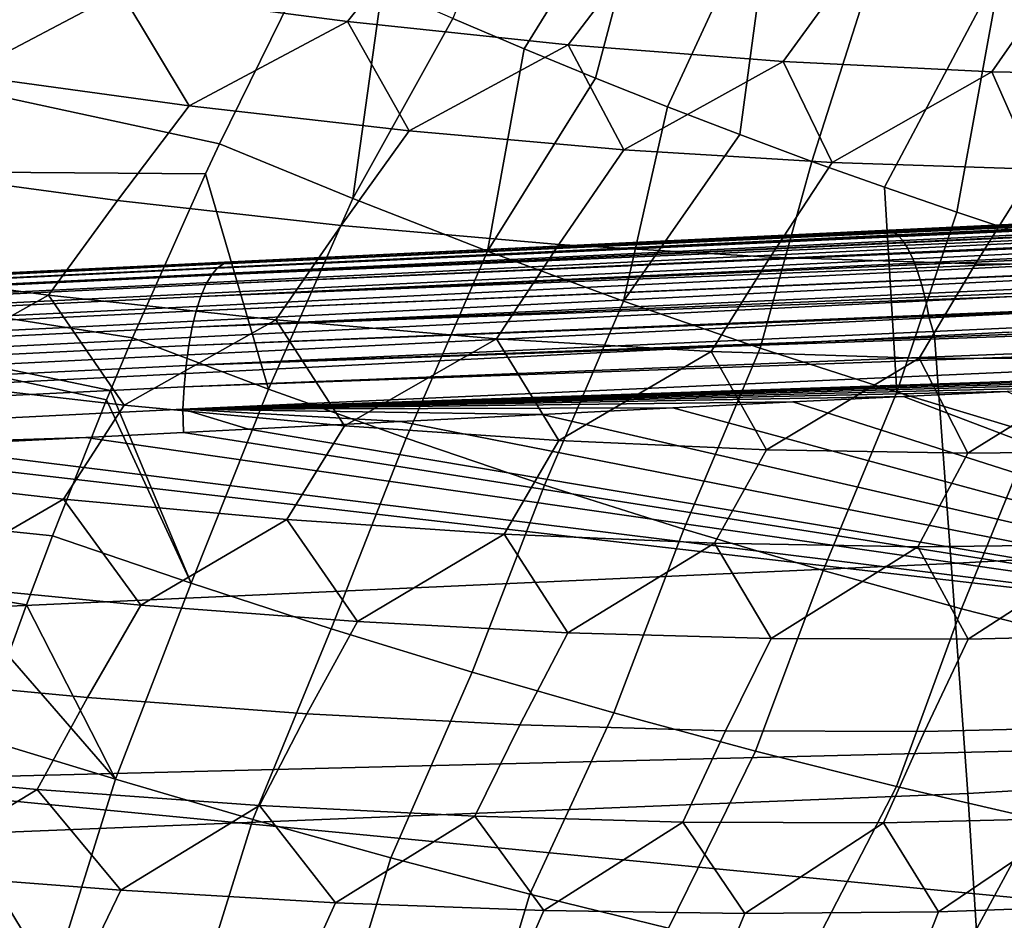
# Model space of a CAD drawing. Header units: metres. Extents: x -167 to 28, y -27 to 27.
# Tile 144 of 256: x -39.21 to -34.63, y 7.13 to 11.32. Entities that reach past the tile are written whole.
import ezdxf

# ---------------------------------------------------------------- set-up
doc = ezdxf.new("R2010")
doc.units = ezdxf.units.M
doc.layers.add('solid_12_065_021_XXX', color=7, linetype='CONTINUOUS')

msp = doc.modelspace()

# ---------------------------------------------------------------- linework, layer by layer
at = {"layer": 'solid_12_065_021_XXX'}
for points in [[(-36.224358, 12.222409, 95.550209), (-36.743267, 12.462655, 95.561455), (-37.197613, 11.324276, 96.016335), (-36.866627, 11.183908, 96.002258)], [(-36.224358, 12.222409, 95.550209), (-36.866627, 11.183908, 96.002258), (-36.533813, 11.047229, 95.999672)], [(-35.701, 11.992413, 95.567719), (-36.224358, 12.222409, 95.550209), (-36.533813, 11.047229, 95.999672), (-36.199558, 10.914392, 96.008591)], [(-35.701, 11.992413, 95.567719), (-36.199558, 10.914392, 96.008591), (-35.864243, 10.785553, 96.028999)], [(-35.174713, 11.773333, 95.613953), (-35.701, 11.992413, 95.567719), (-35.864243, 10.785553, 96.028999), (-35.528255, 10.660859, 96.060875)], [(-38.369724, 11.887866, 66.767876), (-37.334969, 11.750786, 65.591431), (-37.687622, 11.310728, 65.4319), (-38.740158, 11.448311, 66.621773)], [(-43.261021, 11.821063, 97.427368), (-43.825459, 10.644078, 97.886276), (-38.347416, 10.602297, 96.477692), (-38.282242, 10.741867, 96.425194)], [(-37.85252, 11.6157, 96.07933), (-43.261021, 11.821063, 97.427368), (-38.282242, 10.741867, 96.425194)], [(-34.647034, 11.565809, 95.688759), (-35.174713, 11.773333, 95.613953), (-35.528255, 10.660859, 96.060875), (-35.191982, 10.540454, 96.104187)], [(-37.334969, 11.750786, 65.591431), (-36.325401, 11.643451, 64.390282), (-36.66143, 11.202982, 64.216225), (-37.687622, 11.310728, 65.4319)], [(-36.325401, 11.643451, 64.390282), (-35.341885, 11.565953, 63.165451), (-35.662487, 11.12517, 62.975815), (-36.66143, 11.202982, 64.216225)], [(-39.818104, 11.615609, 67.78479), (-38.740158, 11.448311, 66.621773), (-39.472065, 11.062576, 66.890793)], [(-37.52639, 11.468167, 96.041901), (-37.85252, 11.6157, 96.07933), (-38.282242, 10.741867, 96.425194), (-37.662197, 10.487553, 96.352226)], [(-35.341885, 11.565953, 63.165451), (-34.385269, 11.518359, 61.917999), (-34.691681, 11.077358, 61.711773), (-35.662487, 11.12517, 62.975815)], [(-34.647034, 11.565809, 95.688759), (-35.191982, 10.540454, 96.104187), (-34.855812, 10.424477, 96.158875)], [(-34.119492, 11.370445, 95.791939), (-34.647034, 11.565809, 95.688759), (-34.855812, 10.424477, 96.158875), (-34.52013, 10.313061, 96.224884)], [(-34.385269, 11.518359, 61.917999), (-33.456379, 11.50071, 60.648994), (-33.749866, 11.059591, 60.425217), (-34.691681, 11.077358, 61.711773)], [(-38.740158, 11.448311, 66.621773), (-38.423244, 10.918385, 65.732033), (-39.472065, 11.062576, 66.890793)], [(-38.740158, 11.448311, 66.621773), (-37.687622, 11.310728, 65.4319), (-38.423244, 10.918385, 65.732033)], [(-37.197613, 11.324276, 96.016335), (-37.52639, 11.468167, 96.041901), (-37.662197, 10.487553, 96.352226)], [(-37.687622, 11.310728, 65.4319), (-37.400051, 10.802324, 64.547493), (-38.423244, 10.918385, 65.732033)], [(-37.687622, 11.310728, 65.4319), (-36.66143, 11.202982, 64.216225), (-37.400051, 10.802324, 64.547493)], [(-36.866627, 11.183908, 96.002258), (-37.197613, 11.324276, 96.016335), (-37.662197, 10.487553, 96.352226), (-37.03577, 10.243099, 96.321014)], [(-36.66143, 11.202982, 64.216225), (-36.403351, 10.714496, 63.338196), (-37.400051, 10.802324, 64.547493)], [(-36.533813, 11.047229, 95.999672), (-36.866627, 11.183908, 96.002258), (-37.03577, 10.243099, 96.321014)], [(-36.66143, 11.202982, 64.216225), (-35.662487, 11.12517, 62.975815), (-36.403351, 10.714496, 63.338196)], [(-35.662487, 11.12517, 62.975815), (-35.434006, 10.654974, 62.105167), (-36.403351, 10.714496, 63.338196)], [(-35.662487, 11.12517, 62.975815), (-34.691681, 11.077358, 61.711773), (-35.434006, 10.654974, 62.105167)], [(-34.691681, 11.077358, 61.711773), (-34.492847, 10.62381, 60.849472), (-35.434006, 10.654974, 62.105167)], [(-34.691681, 11.077358, 61.711773), (-33.749866, 11.059591, 60.425217), (-34.492847, 10.62381, 60.849472)], [(-39.472065, 11.062576, 66.890793), (-38.423244, 10.918385, 65.732033), (-38.756382, 10.478404, 65.593231), (-39.82254, 10.622444, 66.763817)], [(-36.199558, 10.914392, 96.008591), (-36.533813, 11.047229, 95.999672), (-37.03577, 10.243099, 96.321014), (-36.403965, 10.010987, 96.330383)], [(-38.423244, 10.918385, 65.732033), (-37.400051, 10.802324, 64.547493), (-37.716953, 10.362449, 64.395798), (-38.756382, 10.478404, 65.593231)], [(-35.864243, 10.785553, 96.028999), (-36.199558, 10.914392, 96.008591), (-36.403965, 10.010987, 96.330383)], [(-37.400051, 10.802324, 64.547493), (-36.403351, 10.714496, 63.338196), (-36.705162, 10.274679, 63.172569), (-37.716953, 10.362449, 64.395798)], [(-35.528255, 10.660859, 96.060875), (-35.864243, 10.785553, 96.028999), (-36.403965, 10.010987, 96.330383), (-35.769329, 9.792152, 96.38028)], [(-37.662197, 10.487553, 96.352226), (-38.282242, 10.741867, 96.425194), (-38.347416, 10.602297, 96.477692), (-38.053463, 9.602579, 96.665833)], [(-36.403351, 10.714496, 63.338196), (-35.434006, 10.654974, 62.105167), (-35.721905, 10.215175, 61.924625), (-36.705162, 10.274679, 63.172569)], [(-43.825459, 10.644078, 97.886276), (-44.3232, 9.465906, 98.292809), (-39.058495, 8.919677, 97.051956), (-38.806774, 9.553087, 96.848381)], [(-38.788887, 9.596367, 96.833923), (-43.825459, 10.644078, 97.886276), (-38.806774, 9.553087, 96.848381)], [(-38.686455, 9.840017, 96.751183), (-38.347416, 10.602297, 96.477692), (-43.825459, 10.644078, 97.886276)], [(-38.788887, 9.596367, 96.833923), (-38.686455, 9.840017, 96.751183), (-43.825459, 10.644078, 97.886276)], [(-39.82254, 10.622444, 66.763817), (-38.756382, 10.478404, 65.593231), (-39.076187, 10.03904, 65.462051), (-40.159489, 10.18257, 66.644051)], [(-35.191982, 10.540454, 96.104187), (-35.528255, 10.660859, 96.060875), (-35.769329, 9.792152, 96.38028), (-35.134422, 9.587478, 96.470512)], [(-35.434006, 10.654974, 62.105167), (-34.492847, 10.62381, 60.849472), (-34.768044, 10.183987, 60.653057), (-35.721905, 10.215175, 61.924625)], [(-28.700253, 10.646637, 156.963043), (-28.66161, 10.654028, 156.858704), (-34.904724, 10.353139, 158.56723), (-35.155415, 10.335357, 158.731781)], [(-35.155415, 10.335357, 158.731781), (-35.130718, 10.319556, 158.819321), (-28.675856, 10.631326, 157.049301), (-28.700253, 10.646637, 156.963043)], [(-35.130718, 10.319556, 158.819321), (-35.106224, 10.292713, 158.90419), (-28.651646, 10.60529, 157.132996), (-28.675856, 10.631326, 157.049301)], [(-34.404488, 10.377332, 155.102585), (-34.886459, 10.354103, 155.233856), (-34.904724, 10.353139, 158.56723), (-28.66161, 10.654028, 156.858704)], [(-34.492847, 10.62381, 60.849472), (-33.580677, 10.62103, 59.572182), (-33.844421, 10.181143, 59.358986), (-34.768044, 10.183987, 60.653057)], [(-38.053463, 9.602579, 96.665833), (-38.347416, 10.602297, 96.477692), (-38.686455, 9.840017, 96.751183)], [(-35.106224, 10.292713, 158.90419), (-35.082298, 10.255234, 158.985092), (-28.627974, 10.568913, 157.212921), (-28.651646, 10.60529, 157.132996)], [(-34.855812, 10.424477, 96.158875), (-35.191982, 10.540454, 96.104187), (-35.134422, 9.587478, 96.470512)], [(-35.082298, 10.255234, 158.985092), (-35.059303, 10.207685, 159.060822), (-28.60519, 10.522729, 157.287872), (-28.627974, 10.568913, 157.212921)], [(-38.263603, 10.185012, 156.046356), (-31.720301, 10.486164, 154.160004), (-31.730062, 10.476863, 154.122421), (-38.292217, 10.164721, 155.939499)], [(-31.699894, 10.500312, 154.237595), (-38.263603, 10.185012, 156.046356), (-38.228085, 10.193052, 156.152954), (-31.682066, 10.507191, 154.304398)], [(-38.263603, 10.185012, 156.046356), (-31.699894, 10.500312, 154.237595), (-31.701414, 10.499495, 154.231857)], [(-38.263603, 10.185012, 156.046356), (-31.701414, 10.499495, 154.231857), (-31.720301, 10.486164, 154.160004)], [(-31.682066, 10.507191, 154.304398), (-38.228085, 10.193052, 156.152954), (-34.404488, 10.377332, 155.102585)], [(-37.03577, 10.243099, 96.321014), (-37.662197, 10.487553, 96.352226), (-38.053463, 9.602579, 96.665833), (-37.414833, 9.373445, 96.623688)], [(-35.059303, 10.207685, 159.060822), (-35.03759, 10.15079, 159.130203), (-28.58363, 10.467418, 157.35675), (-28.60519, 10.522729, 157.287872)], [(-38.756382, 10.478404, 65.593231), (-37.716953, 10.362449, 64.395798), (-38.020725, 9.923478, 64.252121), (-39.076187, 10.03904, 65.462051)], [(-38.292217, 10.164721, 155.939499), (-31.738617, 10.467276, 154.089249), (-31.75626, 10.442938, 154.02002), (-38.319469, 10.13215, 155.835342)], [(-38.319469, 10.13215, 155.835342), (-31.75626, 10.442938, 154.02002), (-31.758614, 10.439195, 154.010696)], [(-38.319469, 10.13215, 155.835342), (-31.758614, 10.439195, 154.010696), (-31.77313, 10.413287, 153.952698)], [(-38.292217, 10.164721, 155.939499), (-31.730062, 10.476863, 154.122421), (-31.738617, 10.467276, 154.089249)], [(-35.03759, 10.15079, 159.130203), (-35.01749, 10.085409, 159.1922), (-28.56361, 10.40379, 157.418564), (-28.58363, 10.467418, 157.35675)], [(-38.319469, 10.13215, 155.835342), (-31.77313, 10.413287, 153.952698), (-31.78513, 10.387867, 153.904037), (-38.345024, 10.087712, 155.735229)], [(-38.345024, 10.087712, 155.735229), (-31.78513, 10.387867, 153.904037), (-31.789133, 10.378495, 153.88765)], [(-34.52013, 10.313061, 96.224884), (-34.855812, 10.424477, 96.158875), (-35.134422, 9.587478, 96.470512), (-34.501804, 9.397789, 96.600716)], [(-35.01749, 10.085409, 159.1922), (-34.999302, 10.012533, 159.24588), (-28.545425, 10.332785, 157.472397), (-28.56361, 10.40379, 157.418564)], [(-38.345024, 10.087712, 155.735229), (-31.789133, 10.378495, 153.88765), (-31.804174, 10.338758, 153.825272), (-38.368553, 10.03197, 155.640411)], [(-34.404488, 10.377332, 155.102585), (-38.228085, 10.193052, 156.152954), (-37.931923, 10.207326, 156.071121)], [(-37.716953, 10.362449, 64.395798), (-36.705162, 10.274679, 63.172569), (-36.994061, 9.835987, 63.015354), (-38.020725, 9.923478, 64.252121)], [(-37.931923, 10.207326, 156.071121), (-34.886459, 10.354103, 155.233856), (-34.404488, 10.377332, 155.102585)], [(-34.886459, 10.354103, 155.233856), (-37.931923, 10.207326, 156.071121), (-37.225838, 10.241356, 155.876038)], [(-34.886459, 10.354103, 155.233856), (-37.225838, 10.241356, 155.876038), (-36.568241, 10.273048, 155.694565)], [(-36.568241, 10.273048, 155.694565), (-35.401119, 10.329299, 155.374176), (-34.886459, 10.354103, 155.233856)], [(-35.959774, 10.302374, 155.527161), (-35.171593, 10.340278, 158.640152), (-34.904724, 10.353139, 158.56723), (-35.401119, 10.329299, 155.374176)], [(-34.886459, 10.354103, 155.233856), (-35.401119, 10.329299, 155.374176), (-34.904724, 10.353139, 158.56723)], [(-35.155415, 10.335357, 158.731781), (-34.904724, 10.353139, 158.56723), (-35.171593, 10.340278, 158.640152)], [(-35.155415, 10.335357, 158.731781), (-35.171593, 10.340278, 158.640152), (-41.574249, 10.031699, 160.39061), (-41.611668, 10.024072, 160.496841)], [(-41.611668, 10.024072, 160.496841), (-41.586601, 10.007805, 160.585739), (-35.130718, 10.319556, 158.819321), (-35.155415, 10.335357, 158.731781)], [(-41.586601, 10.007805, 160.585739), (-41.561752, 9.980151, 160.671844), (-35.106224, 10.292713, 158.90419), (-35.130718, 10.319556, 158.819321)], [(-40.366089, 10.090011, 156.744385), (-41.299603, 10.045019, 157.003281), (-41.574249, 10.031699, 160.39061), (-35.171593, 10.340278, 158.640152)], [(-39.497093, 10.131892, 156.503784), (-40.366089, 10.090011, 156.744385), (-35.171593, 10.340278, 158.640152)], [(-38.687511, 10.17091, 156.279922), (-39.497093, 10.131892, 156.503784), (-35.171593, 10.340278, 158.640152)], [(-38.228085, 10.193052, 156.152954), (-38.687511, 10.17091, 156.279922), (-35.171593, 10.340278, 158.640152)], [(-38.368553, 10.03197, 155.640411), (-31.804174, 10.338758, 153.825272), (-31.809223, 10.323635, 153.804016)], [(-38.368553, 10.03197, 155.640411), (-31.809223, 10.323635, 153.804016), (-31.818169, 10.294302, 153.7659)], [(-37.931923, 10.207326, 156.071121), (-38.228085, 10.193052, 156.152954), (-35.171593, 10.340278, 158.640152)], [(-37.225838, 10.241356, 155.876038), (-37.931923, 10.207326, 156.071121), (-35.171593, 10.340278, 158.640152)], [(-36.568241, 10.273048, 155.694565), (-37.225838, 10.241356, 155.876038), (-35.171593, 10.340278, 158.640152)], [(-35.959774, 10.302374, 155.527161), (-36.568241, 10.273048, 155.694565), (-35.171593, 10.340278, 158.640152)], [(-35.401119, 10.329299, 155.374176), (-36.568241, 10.273048, 155.694565), (-35.959774, 10.302374, 155.527161)], [(-34.999302, 10.012533, 159.24588), (-34.983303, 9.933267, 159.290421), (-28.529341, 10.255445, 157.517441), (-28.545425, 10.332785, 157.472397)], [(-41.561752, 9.980151, 160.671844), (-41.537506, 9.941542, 160.753799), (-35.082298, 10.255234, 158.985092), (-35.106224, 10.292713, 158.90419)], [(-41.537506, 9.941542, 160.753799), (-41.514244, 9.892581, 160.830338), (-35.059303, 10.207685, 159.060822), (-35.082298, 10.255234, 158.985092)], [(-38.368553, 10.03197, 155.640411), (-31.818169, 10.294302, 153.7659), (-31.830538, 10.247445, 153.712082), (-38.389755, 9.965628, 155.552094)], [(-36.705162, 10.274679, 63.172569), (-35.721905, 10.215175, 61.924625), (-35.997116, 9.776648, 61.752872), (-36.994061, 9.835987, 63.015354)], [(-34.983303, 9.933267, 159.290421), (-34.958435, 9.849294, 159.322067), (-34.613289, 9.86663, 159.227432), (-28.529341, 10.255445, 157.517441)], [(-41.514244, 9.892581, 160.830338), (-41.492329, 9.834035, 160.900253), (-35.03759, 10.15079, 159.130203), (-35.059303, 10.207685, 159.060822)], [(-38.389755, 9.965628, 155.552094), (-31.831036, 10.24538, 153.709885), (-31.842705, 10.192273, 153.657532), (-38.408371, 9.889524, 155.47139)], [(-38.389755, 9.965628, 155.552094), (-31.830538, 10.247445, 153.712082), (-31.831036, 10.24538, 153.709885)], [(-36.403965, 10.010987, 96.330383), (-37.03577, 10.243099, 96.321014), (-37.414833, 9.373445, 96.623688), (-36.770786, 9.155878, 96.623222)], [(-35.721905, 10.215175, 61.924625), (-34.768044, 10.183987, 60.653057), (-35.030792, 9.745511, 60.465809), (-35.997116, 9.776648, 61.752872)], [(-38.292217, 10.164721, 155.939499), (-38.319469, 10.13215, 155.835342), (-44.907269, 9.813687, 157.660934), (-44.879627, 9.846806, 157.765839)], [(-38.263603, 10.185012, 156.046356), (-38.292217, 10.164721, 155.939499), (-44.879627, 9.846806, 157.765839), (-44.850609, 9.867439, 157.873535)], [(-44.850609, 9.867439, 157.873535), (-44.812832, 9.875698, 157.980469), (-44.532047, 9.889231, 157.902252), (-38.263603, 10.185012, 156.046356)], [(-38.263603, 10.185012, 156.046356), (-44.532047, 9.889231, 157.902252), (-43.378002, 9.94485, 157.580963)], [(-38.263603, 10.185012, 156.046356), (-43.378002, 9.94485, 157.580963), (-42.302151, 9.996701, 157.281754)], [(-38.263603, 10.185012, 156.046356), (-42.302151, 9.996701, 157.281754), (-41.299603, 10.045019, 157.003281)], [(-38.263603, 10.185012, 156.046356), (-41.299603, 10.045019, 157.003281), (-40.366089, 10.090011, 156.744385)], [(-40.366089, 10.090011, 156.744385), (-39.497093, 10.131892, 156.503784), (-38.263603, 10.185012, 156.046356)], [(-40.159489, 10.18257, 66.644051), (-39.076187, 10.03904, 65.462051), (-39.777061, 9.649131, 65.773201)], [(-39.497093, 10.131892, 156.503784), (-38.687511, 10.17091, 156.279922), (-38.263603, 10.185012, 156.046356)], [(-38.263603, 10.185012, 156.046356), (-38.687511, 10.17091, 156.279922), (-38.228085, 10.193052, 156.152954)], [(-38.408371, 9.889524, 155.47139), (-31.842705, 10.192273, 153.657532), (-31.848763, 10.160412, 153.629593)], [(-38.408371, 9.889524, 155.47139), (-31.848763, 10.160412, 153.629593), (-31.853107, 10.135282, 153.609146)], [(-34.768044, 10.183987, 60.653057), (-33.844421, 10.181143, 59.358986), (-34.095959, 9.742607, 59.155331), (-35.030792, 9.745511, 60.465809)], [(-38.319469, 10.13215, 155.835342), (-38.345024, 10.087712, 155.735229), (-44.93317, 9.768511, 157.560165), (-44.907269, 9.813687, 157.660934)], [(-41.492329, 9.834035, 160.900253), (-41.472099, 9.766819, 160.962448), (-35.01749, 10.085409, 159.1922), (-35.03759, 10.15079, 159.130203)], [(-38.408371, 9.889524, 155.47139), (-31.853107, 10.135282, 153.609146), (-31.862186, 10.074729, 153.565018), (-38.42416, 9.804621, 155.399323)], [(-38.345024, 10.087712, 155.735229), (-38.368553, 10.03197, 155.640411), (-44.957005, 9.711859, 157.464828), (-44.93317, 9.768511, 157.560165)], [(-41.472099, 9.766819, 160.962448), (-41.453876, 9.691983, 161.015961), (-34.999302, 10.012533, 159.24588), (-35.01749, 10.085409, 159.1922)], [(-38.42416, 9.804621, 155.399323), (-31.862186, 10.074729, 153.565018), (-31.863632, 10.063811, 153.557755)], [(-38.368553, 10.03197, 155.640411), (-38.389755, 9.965628, 155.552094), (-44.978462, 9.644458, 157.37616), (-44.957005, 9.711859, 157.464828)], [(-39.076187, 10.03904, 65.462051), (-38.724907, 9.527304, 64.595627), (-39.777061, 9.649131, 65.773201)], [(-39.076187, 10.03904, 65.462051), (-38.020725, 9.923478, 64.252121), (-38.724907, 9.527304, 64.595627)], [(-38.42416, 9.804621, 155.399323), (-31.863632, 10.063811, 153.557755), (-31.869888, 10.010962, 153.525375), (-38.43692, 9.711993, 155.336807)], [(-41.453876, 9.691983, 161.015961), (-41.437946, 9.6107, 161.059937), (-34.983303, 9.933267, 159.290421), (-34.999302, 10.012533, 159.24588)], [(-38.43692, 9.711993, 155.336807), (-31.869888, 10.010962, 153.525375), (-31.874928, 9.959055, 153.497635)], [(-35.769329, 9.792152, 96.38028), (-36.403965, 10.010987, 96.330383), (-36.770786, 9.155878, 96.623222), (-36.123974, 8.950775, 96.664444)], [(-38.389755, 9.965628, 155.552094), (-38.408371, 9.889524, 155.47139), (-44.997272, 9.567176, 157.295288), (-44.978462, 9.644458, 157.37616)], [(-41.437946, 9.6107, 161.059937), (-41.360756, 9.527509, 161.076202), (-34.958435, 9.849294, 159.322067), (-34.983303, 9.933267, 159.290421)], [(-38.43692, 9.711993, 155.336807), (-31.876171, 9.944343, 153.490463), (-31.880997, 9.875252, 153.460464), (-38.446495, 9.612812, 155.284622)], [(-38.43692, 9.711993, 155.336807), (-31.874928, 9.959055, 153.497635), (-31.876171, 9.944343, 153.490463)], [(-38.408371, 9.889524, 155.47139), (-38.42416, 9.804621, 155.399323), (-45.013184, 9.481009, 157.223267), (-44.997272, 9.567176, 157.295288)], [(-38.020725, 9.923478, 64.252121), (-37.700699, 9.431794, 63.391285), (-38.724907, 9.527304, 64.595627)], [(-38.020725, 9.923478, 64.252121), (-36.994061, 9.835987, 63.015354), (-37.700699, 9.431794, 63.391285)], [(-34.958435, 9.849294, 159.322067), (-41.360756, 9.527509, 161.076202), (-41.343994, 8.498859, 161.416656), (-34.881741, 8.791961, 159.678452)], [(-38.053463, 9.602579, 96.665833), (-38.686455, 9.840017, 96.751183), (-38.788887, 9.596367, 96.833923), (-38.413658, 8.700386, 96.954956)], [(-38.446495, 9.612812, 155.284622), (-31.882481, 9.847678, 153.450119), (-31.884336, 9.804082, 153.435547), (-38.452759, 9.508331, 155.243439)], [(-38.446495, 9.612812, 155.284622), (-31.880997, 9.875252, 153.460464), (-31.882481, 9.847678, 153.450119)], [(-34.613289, 9.86663, 159.227432), (-34.958435, 9.849294, 159.322067), (-34.881741, 8.791961, 159.678452), (-28.424595, 9.143565, 157.917969)], [(-38.42416, 9.804621, 155.399323), (-38.43692, 9.711993, 155.336807), (-45.026001, 9.387062, 157.161011), (-45.013184, 9.481009, 157.223267)], [(-38.452759, 9.508331, 155.243439), (-31.884336, 9.804082, 153.435547), (-32.340633, 9.713191, 153.54039)], [(-36.994061, 9.835987, 63.015354), (-36.705338, 9.362684, 62.161228), (-37.700699, 9.431794, 63.391285)], [(-36.994061, 9.835987, 63.015354), (-35.997116, 9.776648, 61.752872), (-36.705338, 9.362684, 62.161228)], [(-35.997116, 9.776648, 61.752872), (-35.739693, 9.320035, 60.906532), (-36.705338, 9.362684, 62.161228)], [(-35.134422, 9.587478, 96.470512), (-35.769329, 9.792152, 96.38028), (-36.123974, 8.950775, 96.664444), (-35.477058, 8.75898, 96.747185)], [(-35.997116, 9.776648, 61.752872), (-35.030792, 9.745511, 60.465809), (-35.739693, 9.320035, 60.906532)], [(-38.43692, 9.711993, 155.336807), (-38.446495, 9.612812, 155.284622), (-45.035553, 9.286548, 157.109314), (-45.026001, 9.387062, 157.161011)], [(-38.452759, 9.508331, 155.243439), (-32.340633, 9.713191, 153.54039), (-32.796555, 9.689381, 153.664124)], [(-35.030792, 9.745511, 60.465809), (-34.804607, 9.303885, 59.628284), (-35.739693, 9.320035, 60.906532)], [(-35.030792, 9.745511, 60.465809), (-34.095959, 9.742607, 59.155331), (-34.804607, 9.303885, 59.628284)], [(-34.095959, 9.742607, 59.155331), (-33.900894, 9.314245, 58.32761), (-34.804607, 9.303885, 59.628284)], [(-38.452759, 9.508331, 155.243439), (-32.796555, 9.689381, 153.664124), (-33.252556, 9.663553, 153.787598)], [(-38.452759, 9.508331, 155.243439), (-33.252556, 9.663553, 153.787598), (-33.706814, 9.638332, 153.910873)], [(-38.446495, 9.612812, 155.284622), (-38.452759, 9.508331, 155.243439), (-45.041718, 9.180757, 157.068863), (-45.035553, 9.286548, 157.109314)], [(-39.777061, 9.649131, 65.773201), (-38.724907, 9.527304, 64.595627), (-39.007019, 9.091091, 64.471298), (-40.07476, 9.211829, 65.659943)], [(-38.452759, 9.508331, 155.243439), (-33.706814, 9.638332, 153.910873), (-34.160549, 9.614466, 154.03447)], [(-38.452759, 9.508331, 155.243439), (-34.160549, 9.614466, 154.03447), (-34.621876, 9.591322, 154.160538)], [(-38.413658, 8.700386, 96.954956), (-38.788887, 9.596367, 96.833923), (-38.806774, 9.553087, 96.848381)], [(-38.452759, 9.508331, 155.243439), (-34.621876, 9.591322, 154.160538), (-35.103214, 9.567781, 154.292389)], [(-38.452759, 9.508331, 155.243439), (-35.103214, 9.567781, 154.292389), (-35.617081, 9.542727, 154.433334)], [(-37.414833, 9.373445, 96.623688), (-38.053463, 9.602579, 96.665833), (-38.413658, 8.700386, 96.954956), (-37.763428, 8.488192, 96.90226)], [(-35.617081, 9.542727, 154.433334), (-35.103214, 9.567781, 154.292389), (-31.965778, 8.376986, 153.142426)], [(-34.501804, 9.397789, 96.600716), (-35.134422, 9.587478, 96.470512), (-35.477058, 8.75898, 96.747185), (-34.832699, 8.581279, 96.871094)], [(-35.103214, 9.567781, 154.292389), (-34.621876, 9.591322, 154.160538), (-31.965778, 8.376986, 153.142426)], [(-38.413658, 8.700386, 96.954956), (-38.806774, 9.553087, 96.848381), (-39.058495, 8.919677, 97.051956)], [(-38.724907, 9.527304, 64.595627), (-37.700699, 9.431794, 63.391285), (-37.968323, 8.996423, 63.254871), (-39.007019, 9.091091, 64.471298)], [(-38.452759, 9.508331, 155.243439), (-35.617081, 9.542727, 154.433334), (-36.174957, 9.515094, 154.586426)], [(-36.174957, 9.515094, 154.586426), (-35.617081, 9.542727, 154.433334), (-31.965778, 8.376986, 153.142426)], [(-38.452759, 9.508331, 155.243439), (-38.449623, 9.400169, 155.212112), (-38.902615, 9.377445, 155.337082), (-45.041718, 9.180757, 157.068863)], [(-38.452759, 9.508331, 155.243439), (-36.174957, 9.515094, 154.586426), (-36.782833, 9.484509, 154.753372)], [(-38.452759, 9.508331, 155.243439), (-36.782833, 9.484509, 154.753372), (-37.44017, 9.451175, 154.934082)], [(-38.452759, 9.508331, 155.243439), (-37.44017, 9.451175, 154.934082), (-38.146446, 9.415438, 155.12854)], [(-38.452759, 9.508331, 155.243439), (-38.146446, 9.415438, 155.12854), (-38.449623, 9.400169, 155.212112)], [(-37.44017, 9.451175, 154.934082), (-36.782833, 9.484509, 154.753372), (-31.965778, 8.376986, 153.142426)], [(-36.782833, 9.484509, 154.753372), (-36.174957, 9.515094, 154.586426), (-31.965778, 8.376986, 153.142426)], [(-39.178574, 8.599359, 97.149193), (-44.3232, 9.465906, 98.292809), (-39.263809, 8.363828, 97.218269)], [(-39.178574, 8.599359, 97.149193), (-39.058495, 8.919677, 97.051956), (-44.3232, 9.465906, 98.292809)], [(-38.146446, 9.415438, 155.12854), (-37.44017, 9.451175, 154.934082), (-31.965778, 8.376986, 153.142426)], [(-37.700699, 9.431794, 63.391285), (-36.705338, 9.362684, 62.161228), (-36.959599, 8.927908, 62.011761), (-37.968323, 8.996423, 63.254871)], [(-38.902615, 9.377445, 155.337082), (-38.449623, 9.400169, 155.212112), (-31.965778, 8.376986, 153.142426)], [(-38.449623, 9.400169, 155.212112), (-38.146446, 9.415438, 155.12854), (-31.965778, 8.376986, 153.142426)], [(-33.874027, 9.22385, 96.77037), (-34.501804, 9.397789, 96.600716), (-34.832699, 8.581279, 96.871094), (-34.193546, 8.418406, 97.035675)], [(-45.041718, 9.180757, 157.068863), (-38.902615, 9.377445, 155.337082), (-39.712833, 9.336953, 155.560883)], [(-39.712833, 9.336953, 155.560883), (-31.965778, 8.376986, 153.142426), (-40.117405, 9.316769, 155.67276)], [(-38.902615, 9.377445, 155.337082), (-31.965778, 8.376986, 153.142426), (-39.712833, 9.336953, 155.560883)], [(-36.770786, 9.155878, 96.623222), (-37.414833, 9.373445, 96.623688), (-37.763428, 8.488192, 96.90226), (-37.107754, 8.286706, 96.892303)], [(-36.705338, 9.362684, 62.161228), (-35.739693, 9.320035, 60.906532), (-35.98175, 8.885608, 60.743076), (-36.959599, 8.927908, 62.011761)], [(-40.203876, 7.780003, 155.394531), (-40.117405, 9.316769, 155.67276), (-31.965778, 8.376986, 153.142426), (-31.986578, 7.98365, 153.070953)], [(-35.739693, 9.320035, 60.906532), (-34.804607, 9.303885, 59.628284), (-35.035652, 8.86956, 59.449947), (-35.98175, 8.885608, 60.743076)], [(-34.804607, 9.303885, 59.628284), (-33.900894, 9.314245, 58.32761), (-34.122147, 8.879781, 58.133533), (-35.035652, 8.86956, 59.449947)], [(-40.07476, 9.211829, 65.659943), (-39.007019, 9.091091, 64.471298), (-39.68343, 8.69936, 64.813484)], [(-36.123974, 8.950775, 96.664444), (-36.770786, 9.155878, 96.623222), (-37.107754, 8.286706, 96.892303), (-36.449387, 8.096774, 96.925133)], [(-28.424595, 9.143565, 157.917969), (-34.881741, 8.791961, 159.678452), (-34.803711, 7.722017, 159.991425), (-28.343317, 8.100273, 158.243866)], [(-39.007019, 9.091091, 64.471298), (-38.647427, 8.598471, 63.629574), (-39.68343, 8.69936, 64.813484)], [(-39.007019, 9.091091, 64.471298), (-37.968323, 8.996423, 63.254871), (-38.647427, 8.598471, 63.629574)], [(-37.968323, 8.996423, 63.254871), (-37.640499, 8.522, 62.419052), (-38.647427, 8.598471, 63.629574)], [(-37.968323, 8.996423, 63.254871), (-36.959599, 8.927908, 62.011761), (-37.640499, 8.522, 62.419052)], [(-36.959599, 8.927908, 62.011761), (-36.663509, 8.470017, 61.182961), (-37.640499, 8.522, 62.419052)], [(-36.959599, 8.927908, 62.011761), (-35.98175, 8.885608, 60.743076), (-36.663509, 8.470017, 61.182961)], [(-35.477058, 8.75898, 96.747185), (-36.123974, 8.950775, 96.664444), (-36.449387, 8.096774, 96.925133), (-35.791077, 7.91919, 97.000603)], [(-38.413658, 8.700386, 96.954956), (-39.058495, 8.919677, 97.051956), (-39.178574, 8.599359, 97.149193), (-38.764664, 7.788844, 97.221214)], [(-35.98175, 8.885608, 60.743076), (-35.717308, 8.442564, 59.922375), (-36.663509, 8.470017, 61.182961)], [(-35.98175, 8.885608, 60.743076), (-35.035652, 8.86956, 59.449947), (-35.717308, 8.442564, 59.922375)], [(-35.035652, 8.86956, 59.449947), (-34.122147, 8.879781, 58.133533), (-34.802711, 8.439667, 58.638386)], [(-34.122147, 8.879781, 58.133533), (-33.920509, 8.461326, 57.3321), (-34.802711, 8.439667, 58.638386)], [(-35.035652, 8.86956, 59.449947), (-34.802711, 8.439667, 58.638386), (-35.717308, 8.442564, 59.922375)], [(-34.881741, 8.791961, 159.678452), (-41.343994, 8.498859, 161.416656), (-41.272663, 7.461666, 161.702789), (-34.803711, 7.722017, 159.991425)], [(-34.832699, 8.581279, 96.871094), (-35.477058, 8.75898, 96.747185), (-35.791077, 7.91919, 97.000603), (-35.135586, 7.754699, 97.118401)], [(-39.68343, 8.69936, 64.813484), (-38.647427, 8.598471, 63.629574), (-38.895248, 8.168069, 63.515144), (-39.945171, 8.267488, 64.709526)], [(-37.763428, 8.488192, 96.90226), (-38.413658, 8.700386, 96.954956), (-38.764664, 7.788844, 97.221214), (-38.127537, 7.601635, 97.158501)], [(-38.764664, 7.788844, 97.221214), (-39.178574, 8.599359, 97.149193), (-39.263809, 8.363828, 97.218269)], [(-38.647427, 8.598471, 63.629574), (-37.640499, 8.522, 62.419052), (-37.875446, 8.09269, 62.293217), (-38.895248, 8.168069, 63.515144)], [(-34.193546, 8.418406, 97.035675), (-34.832699, 8.581279, 96.871094), (-35.135586, 7.754699, 97.118401), (-34.485657, 7.60399, 97.278038)], [(-37.640499, 8.522, 62.419052), (-36.663509, 8.470017, 61.182961), (-36.886665, 8.041417, 61.044834), (-37.875446, 8.09269, 62.293217)], [(-37.107754, 8.286706, 96.892303), (-37.763428, 8.488192, 96.90226), (-38.127537, 7.601635, 97.158501), (-37.485134, 7.423455, 97.136436)], [(-36.663509, 8.470017, 61.182961), (-35.717308, 8.442564, 59.922375), (-35.929779, 8.014294, 59.771095), (-36.886665, 8.041417, 61.044834)], [(-35.717308, 8.442564, 59.922375), (-34.802711, 8.439667, 58.638386), (-35.005634, 8.011345, 58.473125), (-35.929779, 8.014294, 59.771095)], [(-34.802711, 8.439667, 58.638386), (-33.920509, 8.461326, 57.3321), (-34.115047, 8.032575, 57.152073), (-35.005634, 8.011345, 58.473125)], [(-38.764664, 7.788844, 97.221214), (-39.263809, 8.363828, 97.218269), (-39.396866, 7.981471, 97.32608)], [(-36.449387, 8.096774, 96.925133), (-37.107754, 8.286706, 96.892303), (-37.485134, 7.423455, 97.136436), (-36.840008, 7.255007, 97.155113)], [(-39.945171, 8.267488, 64.709526), (-38.895248, 8.168069, 63.515144), (-39.128727, 7.740857, 63.4072), (-40.192291, 7.83849, 64.611755)], [(-38.895248, 8.168069, 63.515144), (-37.875446, 8.09269, 62.293217), (-38.096333, 7.666811, 62.174175), (-39.128727, 7.740857, 63.4072)], [(-28.343317, 8.100273, 158.243866), (-34.803711, 7.722017, 159.991425), (-34.735786, 6.640574, 160.26358), (-28.271881, 7.044952, 158.530045)], [(-37.875446, 8.09269, 62.293217), (-36.886665, 8.041417, 61.044834), (-37.096039, 7.616416, 60.913803), (-38.096333, 7.666811, 62.174175)], [(-35.791077, 7.91919, 97.000603), (-36.449387, 8.096774, 96.925133), (-36.840008, 7.255007, 97.155113), (-36.194706, 7.096958, 97.214447)], [(-36.886665, 8.041417, 61.044834), (-35.929779, 8.014294, 59.771095), (-36.128746, 7.589721, 59.62722), (-37.096039, 7.616416, 60.913803)], [(-35.929779, 8.014294, 59.771095), (-35.005634, 8.011345, 58.473125), (-35.195328, 7.586748, 58.315582), (-36.128746, 7.589721, 59.62722)], [(-35.005634, 8.011345, 58.473125), (-34.115047, 8.032575, 57.152073), (-34.296627, 7.6075, 56.980076), (-35.195328, 7.586748, 58.315582)], [(-40.203876, 7.780003, 155.394531), (-31.986578, 7.98365, 153.070953), (-32.034416, 6.992514, 152.906601)], [(-38.764664, 7.788844, 97.221214), (-39.396866, 7.981471, 97.32608), (-39.518715, 7.612746, 97.424942), (-39.058315, 6.854022, 97.45752)], [(-35.135586, 7.754699, 97.118401), (-35.791077, 7.91919, 97.000603), (-36.194706, 7.096958, 97.214447), (-35.551785, 6.949936, 97.314209)], [(-40.192291, 7.83849, 64.611755), (-39.128727, 7.740857, 63.4072), (-39.771141, 7.352391, 63.790768)], [(-40.203876, 7.780003, 155.394531), (-32.034416, 6.992514, 152.906601), (-32.067085, 6.223006, 152.794357), (-40.269119, 6.234766, 155.164902)], [(-38.127537, 7.601635, 97.158501), (-38.764664, 7.788844, 97.221214), (-39.058315, 6.854022, 97.45752), (-38.411552, 6.686277, 97.38578)], [(-39.128727, 7.740857, 63.4072), (-38.741104, 7.272625, 62.591423), (-39.771141, 7.352391, 63.790768)], [(-39.128727, 7.740857, 63.4072), (-38.096333, 7.666811, 62.174175), (-38.741104, 7.272625, 62.591423)], [(-34.485657, 7.60399, 97.278038), (-35.135586, 7.754699, 97.118401), (-35.551785, 6.949936, 97.314209), (-34.913795, 6.814521, 97.45401)], [(-34.803711, 7.722017, 159.991425), (-41.272663, 7.461666, 161.702789), (-41.21059, 6.414512, 161.951492), (-34.735786, 6.640574, 160.26358)], [(-38.096333, 7.666811, 62.174175), (-37.742134, 7.214756, 61.364857), (-38.741104, 7.272625, 62.591423)], [(-38.096333, 7.666811, 62.174175), (-37.096039, 7.616416, 60.913803), (-37.742134, 7.214756, 61.364857)], [(-39.058315, 6.854022, 97.45752), (-39.518715, 7.612746, 97.424942), (-39.65572, 7.174308, 97.53611)], [(-37.485134, 7.423455, 97.136436), (-38.127537, 7.601635, 97.158501), (-38.411552, 6.686277, 97.38578), (-37.759495, 6.526612, 97.355537)], [(-37.096039, 7.616416, 60.913803), (-36.775093, 7.178833, 60.112137), (-37.742134, 7.214756, 61.364857)], [(-37.096039, 7.616416, 60.913803), (-36.128746, 7.589721, 59.62722), (-36.775093, 7.178833, 60.112137)], [(-35.195328, 7.586748, 58.315582), (-34.296627, 7.6075, 56.980076), (-34.940166, 7.172934, 57.532627)], [(-34.296627, 7.6075, 56.980076), (-34.073879, 7.202963, 56.208088), (-34.940166, 7.172934, 57.532627)], [(-33.844017, 7.467692, 97.478836), (-34.485657, 7.60399, 97.278038), (-34.913795, 6.814521, 97.45401), (-34.283257, 6.69125, 97.633293)], [(-36.128746, 7.589721, 59.62722), (-35.840836, 7.164888, 58.834354), (-36.775093, 7.178833, 60.112137)], [(-36.128746, 7.589721, 59.62722), (-35.195328, 7.586748, 58.315582), (-35.840836, 7.164888, 58.834354)], [(-35.195328, 7.586748, 58.315582), (-34.940166, 7.172934, 57.532627), (-35.840836, 7.164888, 58.834354)], [(-36.840008, 7.255007, 97.155113), (-37.485134, 7.423455, 97.136436), (-37.759495, 6.526612, 97.355537), (-37.104763, 6.375669, 97.366913)], [(-39.771141, 7.352391, 63.790768), (-38.741104, 7.272625, 62.591423), (-38.942459, 6.854425, 62.494244), (-39.98444, 6.932238, 63.703075)], [(-38.741104, 7.272625, 62.591423), (-37.742134, 7.214756, 61.364857), (-37.932529, 6.79793, 61.257355), (-38.942459, 6.854425, 62.494244)], [(-36.194706, 7.096958, 97.214447), (-36.840008, 7.255007, 97.155113), (-37.104763, 6.375669, 97.366913), (-36.449989, 6.234053, 97.419853)], [(-37.742134, 7.214756, 61.364857), (-36.775093, 7.178833, 60.112137), (-36.955544, 6.762803, 59.993504), (-37.932529, 6.79793, 61.257355)], [(-34.940166, 7.172934, 57.532627), (-34.073879, 7.202963, 56.208088), (-34.230785, 6.785842, 56.051548), (-35.103848, 6.756756, 57.389446)], [(-39.058315, 6.854022, 97.45752), (-39.65572, 7.174308, 97.53611), (-39.69994, 7.02648, 97.572021)], [(-36.775093, 7.178833, 60.112137), (-35.840836, 7.164888, 58.834354), (-36.012367, 6.749074, 58.703819), (-36.955544, 6.762803, 59.993504)], [(-35.840836, 7.164888, 58.834354), (-34.940166, 7.172934, 57.532627), (-35.103848, 6.756756, 57.389446), (-36.012367, 6.749074, 58.703819)]]:
    msp.add_3dface(points, dxfattribs=at)

doc.saveas('drawing.dxf')
